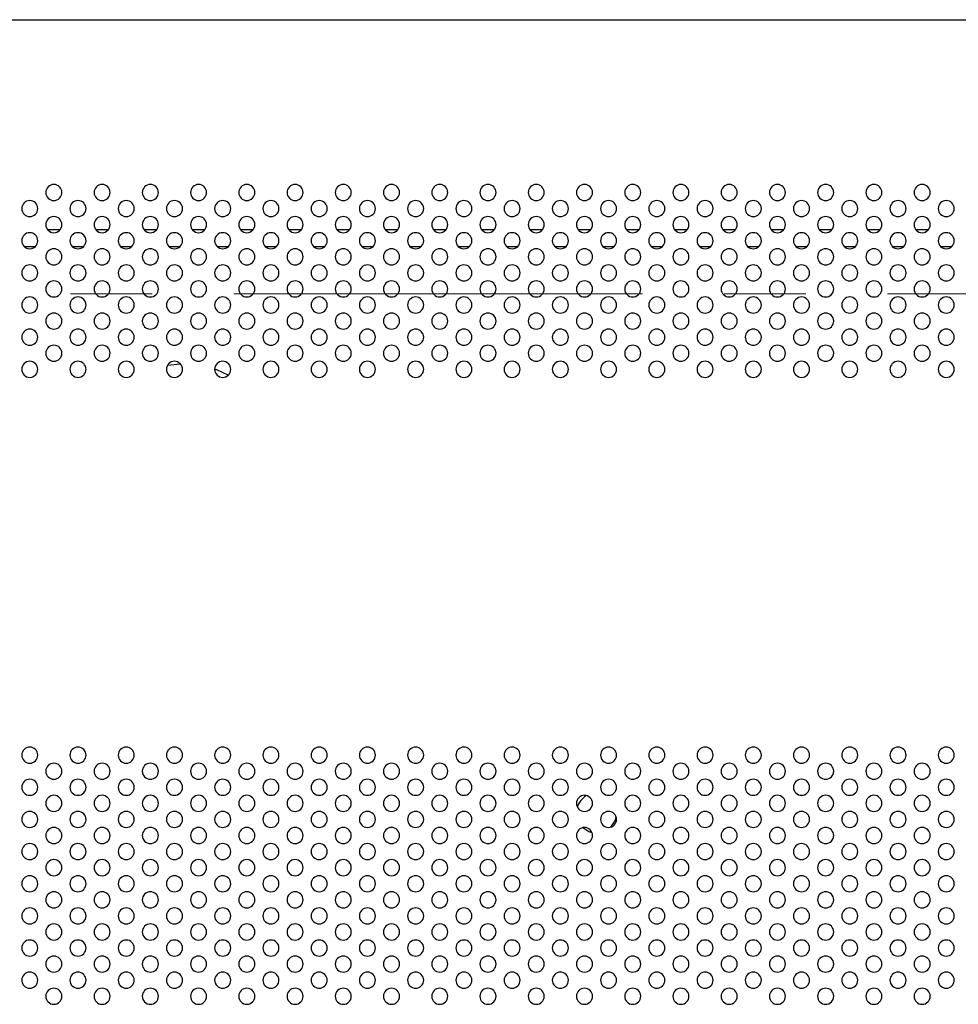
# Model space of a CAD drawing. Header units: millimetres. Extents: x 0 to 1118, y 0 to 864.
# Tile 75 of 256: x 894 to 923, y 395 to 426. Entities that reach past the tile are written whole.
import ezdxf

# ---------------------------------------------------------------- set-up
doc = ezdxf.new("R2010")
doc.units = ezdxf.units.MM
doc.linetypes.add('CENTERX2', pattern=[20.32, 12.7, -2.54, 2.54, -2.54])

msp = doc.modelspace()

# ---------------------------------------------------------------- linework, layer by layer
at = {"color": 7, "linetype": 'Continuous', "lineweight": 25}
msp.add_line((796.0623, 425.6556), (952.4623, 425.6556), dxfattribs=at)
at = {"color": 8, "linetype": 'Continuous', "lineweight": 25}
for p, q in [((895.0664, 419.1253), (895.4582, 419.1253)), ((896.5664, 419.1253), (896.9582, 419.1253)), ((898.0664, 419.1253), (898.4582, 419.1253)), ((899.5664, 419.1253), (899.9582, 419.1253)), ((901.0664, 419.1253), (901.4582, 419.1253)), ((902.5664, 419.1253), (902.9582, 419.1253)), ((904.0664, 419.1253), (904.4582, 419.1253)), ((905.5664, 419.1253), (905.9582, 419.1253)), ((907.0664, 419.1253), (907.4582, 419.1253)), ((908.5664, 419.1253), (908.9582, 419.1253)), ((910.0664, 419.1253), (910.4582, 419.1253)), ((911.5664, 419.1253), (911.9582, 419.1253)), ((913.0664, 419.1253), (913.4582, 419.1253)), ((914.5664, 419.1253), (914.9582, 419.1253)), ((916.0664, 419.1253), (916.4582, 419.1253)), ((917.5664, 419.1253), (917.9582, 419.1253)), ((919.0664, 419.1253), (919.4582, 419.1253)), ((920.5664, 419.1253), (920.9582, 419.1253)), ((922.0664, 419.1253), (922.4582, 419.1253)), ((894.6797, 418.595), (894.3449, 418.595)), ((896.1797, 418.595), (895.8449, 418.595)), ((897.6797, 418.595), (897.3449, 418.595)), ((899.1797, 418.595), (898.8449, 418.595)), ((900.6797, 418.595), (900.3449, 418.595)), ((902.1797, 418.595), (901.8449, 418.595)), ((903.6797, 418.595), (903.3449, 418.595)), ((905.1797, 418.595), (904.8449, 418.595)), ((906.6797, 418.595), (906.3449, 418.595)), ((908.1797, 418.595), (907.8449, 418.595)), ((909.6797, 418.595), (909.3449, 418.595)), ((911.1797, 418.595), (910.8449, 418.595)), ((912.6797, 418.595), (912.3449, 418.595)), ((914.1797, 418.595), (913.8449, 418.595)), ((915.6797, 418.595), (915.3449, 418.595)), ((917.1797, 418.595), (916.8449, 418.595)), ((918.6797, 418.595), (918.3449, 418.595)), ((920.1797, 418.595), (919.8449, 418.595)), ((921.6797, 418.595), (921.3449, 418.595)), ((923.1797, 418.595), (922.8449, 418.595)), ((899.2023, 414.9431), (898.7949, 414.9041))]:
    msp.add_line(p, q, dxfattribs=at)
at = {"color": 7, "linetype": 'CENTERX2', "lineweight": 18}
msp.add_line((799.2623, 417.1253), (949.2623, 417.1253), dxfattribs=at)
at = {"color": 8, "linetype": 'Continuous', "lineweight": 25, "flags": 128}
msp.add_lwpolyline([(900.6876, 414.6024), (900.3266, 414.761), (900.2623, 414.7836)], dxfattribs=at)
at = {"color": 7, "linetype": 'Continuous', "lineweight": 25, "flags": 128}
for points in [[(912.5807, 400.5402), (912.7147, 400.7414), (912.7501, 400.8577)], [(911.7095, 400.525), (911.8981, 400.4032), (911.995, 400.372)]]:
    msp.add_lwpolyline(points, dxfattribs=at)
at = {"color": 7, "linetype": 'Continuous', "lineweight": 25}
for centre, radius, start, end in [((895.2623, 420.2806), 0.25, 0, 180), ((896.7623, 420.2806), 0.25, 0, 180), ((898.2623, 420.2806), 0.25, 0, 180), ((899.7623, 420.2806), 0.25, 0, 180), ((901.2623, 420.2806), 0.25, 0, 180), ((902.7623, 420.2806), 0.25, 0, 180), ((904.2623, 420.2806), 0.25, 0, 180), ((905.7623, 420.2806), 0.25, 0, 180), ((907.2623, 420.2806), 0.25, 0, 180), ((908.7623, 420.2806), 0.25, 0, 180), ((910.2623, 420.2806), 0.25, 0, 180), ((911.7623, 420.2806), 0.25, 0, 180), ((913.2623, 420.2806), 0.25, 0, 180), ((914.7623, 420.2806), 0.25, 0, 180), ((916.2623, 420.2806), 0.25, 0, 180), ((917.7623, 420.2806), 0.25, 0, 180), ((919.2623, 420.2806), 0.25, 0, 180), ((920.7623, 420.2806), 0.25, 0, 180), ((922.2623, 420.2806), 0.25, 0, 180), ((895.2623, 420.2806), 0.25, 180, 0), ((896.7623, 420.2806), 0.25, 180, 0), ((898.2623, 420.2806), 0.25, 180, 0), ((899.7623, 420.2806), 0.25, 180, 0), ((901.2623, 420.2806), 0.25, 180, 0), ((902.7623, 420.2806), 0.25, 180, 0), ((904.2623, 420.2806), 0.25, 180, 0), ((905.7623, 420.2806), 0.25, 180, 0), ((907.2623, 420.2806), 0.25, 180, 0), ((908.7623, 420.2806), 0.25, 180, 0), ((910.2623, 420.2806), 0.25, 180, 0), ((911.7623, 420.2806), 0.25, 180, 0), ((913.2623, 420.2806), 0.25, 180, 0), ((914.7623, 420.2806), 0.25, 180, 0), ((916.2623, 420.2806), 0.25, 180, 0), ((917.7623, 420.2806), 0.25, 180, 0), ((919.2623, 420.2806), 0.25, 180, 0), ((920.7623, 420.2806), 0.25, 180, 0), ((922.2623, 420.2806), 0.25, 180, 0), ((894.5123, 419.7806), 0.25, 0, 180), ((896.0123, 419.7806), 0.25, 0, 180), ((897.5123, 419.7806), 0.25, 0, 180), ((899.0123, 419.7806), 0.25, 0, 180), ((900.5123, 419.7806), 0.25, 0, 180), ((902.0123, 419.7806), 0.25, 0, 180), ((903.5123, 419.7806), 0.25, 0, 180), ((905.0123, 419.7806), 0.25, 0, 180), ((906.5123, 419.7806), 0.25, 0, 180), ((908.0123, 419.7806), 0.25, 0, 180), ((909.5123, 419.7806), 0.25, 0, 180), ((911.0123, 419.7806), 0.25, 0, 180), ((912.5123, 419.7806), 0.25, 0, 180), ((914.0123, 419.7806), 0.25, 0, 180), ((915.5123, 419.7806), 0.25, 0, 180), ((917.0123, 419.7806), 0.25, 0, 180), ((918.5123, 419.7806), 0.25, 0, 180), ((920.0123, 419.7806), 0.25, 0, 180), ((921.5123, 419.7806), 0.25, 0, 180), ((923.0123, 419.7806), 0.25, 0, 180), ((894.5123, 419.7806), 0.25, 180, 0), ((896.0123, 419.7806), 0.25, 180, 0), ((897.5123, 419.7806), 0.25, 180, 0), ((899.0123, 419.7806), 0.25, 180, 0), ((900.5123, 419.7806), 0.25, 180, 0), ((902.0123, 419.7806), 0.25, 180, 0), ((903.5123, 419.7806), 0.25, 180, 0), ((905.0123, 419.7806), 0.25, 180, 0), ((906.5123, 419.7806), 0.25, 180, 0), ((908.0123, 419.7806), 0.25, 180, 0), ((909.5123, 419.7806), 0.25, 180, 0), ((911.0123, 419.7806), 0.25, 180, 0), ((912.5123, 419.7806), 0.25, 180, 0), ((914.0123, 419.7806), 0.25, 180, 0), ((915.5123, 419.7806), 0.25, 180, 0), ((917.0123, 419.7806), 0.25, 180, 0), ((918.5123, 419.7806), 0.25, 180, 0), ((920.0123, 419.7806), 0.25, 180, 0), ((921.5123, 419.7806), 0.25, 180, 0), ((923.0123, 419.7806), 0.25, 180, 0), ((895.2623, 419.2806), 0.25, 0, 180), ((895.2623, 419.2806), 0.25, 180, 0), ((896.7623, 419.2806), 0.25, 0, 180), ((896.7623, 419.2806), 0.25, 180, 0), ((898.2623, 419.2806), 0.25, 0, 180), ((898.2623, 419.2806), 0.25, 180, 0), ((899.7623, 419.2806), 0.25, 0, 180), ((899.7623, 419.2806), 0.25, 180, 0), ((901.2623, 419.2806), 0.25, 0, 180), ((901.2623, 419.2806), 0.25, 180, 0), ((902.7623, 419.2806), 0.25, 0, 180), ((902.7623, 419.2806), 0.25, 180, 0), ((904.2623, 419.2806), 0.25, 0, 180), ((904.2623, 419.2806), 0.25, 180, 0), ((905.7623, 419.2806), 0.25, 0, 180), ((905.7623, 419.2806), 0.25, 180, 0), ((907.2623, 419.2806), 0.25, 0, 180), ((907.2623, 419.2806), 0.25, 180, 0), ((908.7623, 419.2806), 0.25, 0, 180), ((908.7623, 419.2806), 0.25, 180, 0), ((910.2623, 419.2806), 0.25, 0, 180), ((910.2623, 419.2806), 0.25, 180, 0), ((911.7623, 419.2806), 0.25, 0, 180), ((911.7623, 419.2806), 0.25, 180, 0), ((913.2623, 419.2806), 0.25, 0, 180), ((913.2623, 419.2806), 0.25, 180, 0), ((914.7623, 419.2806), 0.25, 0, 180), ((914.7623, 419.2806), 0.25, 180, 0), ((916.2623, 419.2806), 0.25, 0, 180), ((916.2623, 419.2806), 0.25, 180, 0), ((917.7623, 419.2806), 0.25, 0, 180), ((917.7623, 419.2806), 0.25, 180, 0), ((919.2623, 419.2806), 0.25, 0, 180), ((919.2623, 419.2806), 0.25, 180, 0), ((920.7623, 419.2806), 0.25, 0, 180), ((920.7623, 419.2806), 0.25, 180, 0), ((922.2623, 419.2806), 0.25, 0, 180), ((922.2623, 419.2806), 0.25, 180, 0), ((894.5123, 418.7806), 0.25, 0, 180), ((896.0123, 418.7806), 0.25, 0, 180), ((897.5123, 418.7806), 0.25, 0, 180), ((899.0123, 418.7806), 0.25, 0, 180), ((900.5123, 418.7806), 0.25, 0, 180), ((902.0123, 418.7806), 0.25, 0, 180), ((903.5123, 418.7806), 0.25, 0, 180), ((905.0123, 418.7806), 0.25, 0, 180), ((906.5123, 418.7806), 0.25, 0, 180), ((908.0123, 418.7806), 0.25, 0, 180), ((909.5123, 418.7806), 0.25, 0, 180), ((911.0123, 418.7806), 0.25, 0, 180), ((912.5123, 418.7806), 0.25, 0, 180), ((914.0123, 418.7806), 0.25, 0, 180), ((915.5123, 418.7806), 0.25, 0, 180), ((917.0123, 418.7806), 0.25, 0, 180), ((918.5123, 418.7806), 0.25, 0, 180), ((920.0123, 418.7806), 0.25, 0, 180), ((921.5123, 418.7806), 0.25, 0, 180), ((923.0123, 418.7806), 0.25, 0, 180), ((894.5123, 418.7806), 0.25, 180, 0), ((896.0123, 418.7806), 0.25, 180, 0), ((897.5123, 418.7806), 0.25, 180, 0), ((899.0123, 418.7806), 0.25, 180, 0), ((900.5123, 418.7806), 0.25, 180, 0), ((902.0123, 418.7806), 0.25, 180, 0), ((903.5123, 418.7806), 0.25, 180, 0), ((905.0123, 418.7806), 0.25, 180, 0), ((906.5123, 418.7806), 0.25, 180, 0), ((908.0123, 418.7806), 0.25, 180, 0), ((909.5123, 418.7806), 0.25, 180, 0), ((911.0123, 418.7806), 0.25, 180, 0), ((912.5123, 418.7806), 0.25, 180, 0), ((914.0123, 418.7806), 0.25, 180, 0), ((915.5123, 418.7806), 0.25, 180, 0), ((917.0123, 418.7806), 0.25, 180, 0), ((918.5123, 418.7806), 0.25, 180, 0), ((920.0123, 418.7806), 0.25, 180, 0), ((921.5123, 418.7806), 0.25, 180, 0), ((923.0123, 418.7806), 0.25, 180, 0), ((895.2623, 418.2806), 0.25, 0, 180), ((896.7623, 418.2806), 0.25, 0, 180), ((898.2623, 418.2806), 0.25, 0, 180), ((899.7623, 418.2806), 0.25, 0, 180), ((901.2623, 418.2806), 0.25, 0, 180), ((902.7623, 418.2806), 0.25, 0, 180), ((904.2623, 418.2806), 0.25, 0, 180), ((905.7623, 418.2806), 0.25, 0, 180), ((907.2623, 418.2806), 0.25, 0, 180), ((908.7623, 418.2806), 0.25, 0, 180), ((910.2623, 418.2806), 0.25, 0, 180), ((911.7623, 418.2806), 0.25, 0, 180), ((913.2623, 418.2806), 0.25, 0, 180), ((914.7623, 418.2806), 0.25, 0, 180), ((916.2623, 418.2806), 0.25, 0, 180), ((917.7623, 418.2806), 0.25, 0, 180), ((919.2623, 418.2806), 0.25, 0, 180), ((920.7623, 418.2806), 0.25, 0, 180), ((922.2623, 418.2806), 0.25, 0, 180), ((895.2623, 418.2806), 0.25, 180, 0), ((896.7623, 418.2806), 0.25, 180, 0), ((898.2623, 418.2806), 0.25, 180, 0), ((899.7623, 418.2806), 0.25, 180, 0), ((901.2623, 418.2806), 0.25, 180, 0), ((902.7623, 418.2806), 0.25, 180, 0), ((904.2623, 418.2806), 0.25, 180, 0), ((905.7623, 418.2806), 0.25, 180, 0), ((907.2623, 418.2806), 0.25, 180, 0), ((908.7623, 418.2806), 0.25, 180, 0), ((910.2623, 418.2806), 0.25, 180, 0), ((911.7623, 418.2806), 0.25, 180, 0), ((913.2623, 418.2806), 0.25, 180, 0), ((914.7623, 418.2806), 0.25, 180, 0), ((916.2623, 418.2806), 0.25, 180, 0), ((917.7623, 418.2806), 0.25, 180, 0), ((919.2623, 418.2806), 0.25, 180, 0), ((920.7623, 418.2806), 0.25, 180, 0), ((922.2623, 418.2806), 0.25, 180, 0), ((894.5123, 417.7806), 0.25, 0, 180), ((894.5123, 417.7806), 0.25, 180, 0), ((896.0123, 417.7806), 0.25, 0, 180), ((896.0123, 417.7806), 0.25, 180, 0), ((897.5123, 417.7806), 0.25, 0, 180), ((897.5123, 417.7806), 0.25, 180, 0), ((899.0123, 417.7806), 0.25, 0, 180), ((899.0123, 417.7806), 0.25, 180, 0), ((900.5123, 417.7806), 0.25, 0, 180), ((900.5123, 417.7806), 0.25, 180, 0), ((902.0123, 417.7806), 0.25, 0, 180), ((902.0123, 417.7806), 0.25, 180, 0), ((903.5123, 417.7806), 0.25, 0, 180), ((903.5123, 417.7806), 0.25, 180, 0), ((905.0123, 417.7806), 0.25, 0, 180), ((905.0123, 417.7806), 0.25, 180, 0), ((906.5123, 417.7806), 0.25, 0, 180), ((906.5123, 417.7806), 0.25, 180, 0), ((908.0123, 417.7806), 0.25, 0, 180), ((908.0123, 417.7806), 0.25, 180, 0), ((909.5123, 417.7806), 0.25, 0, 180), ((909.5123, 417.7806), 0.25, 180, 0), ((911.0123, 417.7806), 0.25, 0, 180), ((911.0123, 417.7806), 0.25, 180, 0), ((912.5123, 417.7806), 0.25, 0, 180), ((912.5123, 417.7806), 0.25, 180, 0), ((914.0123, 417.7806), 0.25, 0, 180), ((914.0123, 417.7806), 0.25, 180, 0), ((915.5123, 417.7806), 0.25, 0, 180), ((915.5123, 417.7806), 0.25, 180, 0), ((917.0123, 417.7806), 0.25, 0, 180), ((917.0123, 417.7806), 0.25, 180, 0), ((918.5123, 417.7806), 0.25, 0, 180), ((918.5123, 417.7806), 0.25, 180, 0), ((920.0123, 417.7806), 0.25, 0, 180), ((920.0123, 417.7806), 0.25, 180, 0), ((921.5123, 417.7806), 0.25, 0, 180), ((921.5123, 417.7806), 0.25, 180, 0), ((923.0123, 417.7806), 0.25, 0, 180), ((923.0123, 417.7806), 0.25, 180, 0), ((895.2623, 417.2806), 0.25, 0, 180), ((896.7623, 417.2806), 0.25, 0, 180), ((898.2623, 417.2806), 0.25, 0, 180), ((899.7623, 417.2806), 0.25, 0, 180), ((901.2623, 417.2806), 0.25, 0, 180), ((902.7623, 417.2806), 0.25, 0, 180), ((904.2623, 417.2806), 0.25, 0, 180), ((905.7623, 417.2806), 0.25, 0, 180), ((907.2623, 417.2806), 0.25, 0, 180), ((908.7623, 417.2806), 0.25, 0, 180), ((910.2623, 417.2806), 0.25, 0, 180), ((911.7623, 417.2806), 0.25, 0, 180), ((913.2623, 417.2806), 0.25, 0, 180), ((914.7623, 417.2806), 0.25, 0, 180), ((916.2623, 417.2806), 0.25, 0, 180), ((917.7623, 417.2806), 0.25, 0, 180), ((919.2623, 417.2806), 0.25, 0, 180), ((920.7623, 417.2806), 0.25, 0, 180), ((922.2623, 417.2806), 0.25, 0, 180), ((895.2623, 417.2806), 0.25, 180, 0), ((896.7623, 417.2806), 0.25, 180, 0), ((898.2623, 417.2806), 0.25, 180, 0), ((899.7623, 417.2806), 0.25, 180, 0), ((901.2623, 417.2806), 0.25, 180, 0), ((902.7623, 417.2806), 0.25, 180, 0), ((904.2623, 417.2806), 0.25, 180, 0), ((905.7623, 417.2806), 0.25, 180, 0), ((907.2623, 417.2806), 0.25, 180, 0), ((908.7623, 417.2806), 0.25, 180, 0), ((910.2623, 417.2806), 0.25, 180, 0), ((911.7623, 417.2806), 0.25, 180, 0), ((913.2623, 417.2806), 0.25, 180, 0), ((914.7623, 417.2806), 0.25, 180, 0), ((916.2623, 417.2806), 0.25, 180, 0), ((917.7623, 417.2806), 0.25, 180, 0), ((919.2623, 417.2806), 0.25, 180, 0), ((920.7623, 417.2806), 0.25, 180, 0), ((922.2623, 417.2806), 0.25, 180, 0), ((894.5123, 416.7806), 0.25, 0, 180), ((896.0123, 416.7806), 0.25, 0, 180), ((897.5123, 416.7806), 0.25, 0, 180), ((899.0123, 416.7806), 0.25, 0, 180), ((900.5123, 416.7806), 0.25, 0, 180), ((902.0123, 416.7806), 0.25, 0, 180), ((903.5123, 416.7806), 0.25, 0, 180), ((905.0123, 416.7806), 0.25, 0, 180), ((906.5123, 416.7806), 0.25, 0, 180), ((908.0123, 416.7806), 0.25, 0, 180), ((909.5123, 416.7806), 0.25, 0, 180), ((911.0123, 416.7806), 0.25, 0, 180), ((912.5123, 416.7806), 0.25, 0, 180), ((914.0123, 416.7806), 0.25, 0, 180), ((915.5123, 416.7806), 0.25, 0, 180), ((917.0123, 416.7806), 0.25, 0, 180), ((918.5123, 416.7806), 0.25, 0, 180), ((920.0123, 416.7806), 0.25, 0, 180), ((921.5123, 416.7806), 0.25, 0, 180), ((923.0123, 416.7806), 0.25, 0, 180), ((894.5123, 416.7806), 0.25, 180, 0), ((895.2623, 416.2806), 0.25, 0, 180), ((896.0123, 416.7806), 0.25, 180, 0), ((896.7623, 416.2806), 0.25, 0, 180), ((897.5123, 416.7806), 0.25, 180, 0), ((898.2623, 416.2806), 0.25, 0, 180), ((899.0123, 416.7806), 0.25, 180, 0), ((899.7623, 416.2806), 0.25, 0, 180), ((900.5123, 416.7806), 0.25, 180, 0), ((901.2623, 416.2806), 0.25, 0, 180), ((902.0123, 416.7806), 0.25, 180, 0), ((902.7623, 416.2806), 0.25, 0, 180), ((903.5123, 416.7806), 0.25, 180, 0), ((904.2623, 416.2806), 0.25, 0, 180), ((905.0123, 416.7806), 0.25, 180, 0), ((905.7623, 416.2806), 0.25, 0, 180), ((906.5123, 416.7806), 0.25, 180, 0), ((907.2623, 416.2806), 0.25, 0, 180), ((908.0123, 416.7806), 0.25, 180, 0), ((908.7623, 416.2806), 0.25, 0, 180), ((909.5123, 416.7806), 0.25, 180, 0), ((910.2623, 416.2806), 0.25, 0, 180), ((911.0123, 416.7806), 0.25, 180, 0), ((911.7623, 416.2806), 0.25, 0, 180), ((912.5123, 416.7806), 0.25, 180, 0), ((913.2623, 416.2806), 0.25, 0, 180), ((914.0123, 416.7806), 0.25, 180, 0), ((914.7623, 416.2806), 0.25, 0, 180), ((915.5123, 416.7806), 0.25, 180, 0), ((916.2623, 416.2806), 0.25, 0, 180), ((917.0123, 416.7806), 0.25, 180, 0), ((917.7623, 416.2806), 0.25, 0, 180), ((918.5123, 416.7806), 0.25, 180, 0), ((919.2623, 416.2806), 0.25, 0, 180), ((920.0123, 416.7806), 0.25, 180, 0), ((920.7623, 416.2806), 0.25, 0, 180), ((921.5123, 416.7806), 0.25, 180, 0), ((922.2623, 416.2806), 0.25, 0, 180), ((923.0123, 416.7806), 0.25, 180, 0), ((895.2623, 416.2806), 0.25, 180, 0), ((896.7623, 416.2806), 0.25, 180, 0), ((898.2623, 416.2806), 0.25, 180, 0), ((899.7623, 416.2806), 0.25, 180, 0), ((901.2623, 416.2806), 0.25, 180, 0), ((902.7623, 416.2806), 0.25, 180, 0), ((904.2623, 416.2806), 0.25, 180, 0), ((905.7623, 416.2806), 0.25, 180, 0), ((907.2623, 416.2806), 0.25, 180, 0), ((908.7623, 416.2806), 0.25, 180, 0), ((910.2623, 416.2806), 0.25, 180, 0), ((911.7623, 416.2806), 0.25, 180, 0), ((913.2623, 416.2806), 0.25, 180, 0), ((914.7623, 416.2806), 0.25, 180, 0), ((916.2623, 416.2806), 0.25, 180, 0), ((917.7623, 416.2806), 0.25, 180, 0), ((919.2623, 416.2806), 0.25, 180, 0), ((920.7623, 416.2806), 0.25, 180, 0), ((922.2623, 416.2806), 0.25, 180, 0), ((894.5123, 415.7806), 0.25, 0, 180), ((896.0123, 415.7806), 0.25, 0, 180), ((897.5123, 415.7806), 0.25, 0, 180), ((899.0123, 415.7806), 0.25, 0, 180), ((900.5123, 415.7806), 0.25, 0, 180), ((902.0123, 415.7806), 0.25, 0, 180), ((903.5123, 415.7806), 0.25, 0, 180), ((905.0123, 415.7806), 0.25, 0, 180), ((906.5123, 415.7806), 0.25, 0, 180), ((908.0123, 415.7806), 0.25, 0, 180), ((909.5123, 415.7806), 0.25, 0, 180), ((911.0123, 415.7806), 0.25, 0, 180), ((912.5123, 415.7806), 0.25, 0, 180), ((914.0123, 415.7806), 0.25, 0, 180), ((915.5123, 415.7806), 0.25, 0, 180), ((917.0123, 415.7806), 0.25, 0, 180), ((918.5123, 415.7806), 0.25, 0, 180), ((920.0123, 415.7806), 0.25, 0, 180), ((921.5123, 415.7806), 0.25, 0, 180), ((923.0123, 415.7806), 0.25, 0, 180), ((894.5123, 415.7806), 0.25, 180, 0), ((896.0123, 415.7806), 0.25, 180, 0), ((897.5123, 415.7806), 0.25, 180, 0), ((899.0123, 415.7806), 0.25, 180, 0), ((900.5123, 415.7806), 0.25, 180, 0), ((902.0123, 415.7806), 0.25, 180, 0), ((903.5123, 415.7806), 0.25, 180, 0), ((905.0123, 415.7806), 0.25, 180, 0), ((906.5123, 415.7806), 0.25, 180, 0), ((908.0123, 415.7806), 0.25, 180, 0), ((909.5123, 415.7806), 0.25, 180, 0), ((911.0123, 415.7806), 0.25, 180, 0), ((912.5123, 415.7806), 0.25, 180, 0), ((914.0123, 415.7806), 0.25, 180, 0), ((915.5123, 415.7806), 0.25, 180, 0), ((917.0123, 415.7806), 0.25, 180, 0), ((918.5123, 415.7806), 0.25, 180, 0), ((920.0123, 415.7806), 0.25, 180, 0), ((921.5123, 415.7806), 0.25, 180, 0), ((923.0123, 415.7806), 0.25, 180, 0), ((895.2623, 415.2806), 0.25, 0, 180), ((895.2623, 415.2806), 0.25, 180, 0), ((896.7623, 415.2806), 0.25, 0, 180), ((896.7623, 415.2806), 0.25, 180, 0), ((898.2623, 415.2806), 0.25, 0, 180), ((898.2623, 415.2806), 0.25, 180, 0), ((899.7623, 415.2806), 0.25, 0, 180), ((899.7623, 415.2806), 0.25, 180, 0), ((901.2623, 415.2806), 0.25, 0, 180), ((901.2623, 415.2806), 0.25, 180, 0), ((902.7623, 415.2806), 0.25, 0, 180), ((902.7623, 415.2806), 0.25, 180, 0), ((904.2623, 415.2806), 0.25, 0, 180), ((904.2623, 415.2806), 0.25, 180, 0), ((905.7623, 415.2806), 0.25, 0, 180), ((905.7623, 415.2806), 0.25, 180, 0), ((907.2623, 415.2806), 0.25, 0, 180), ((907.2623, 415.2806), 0.25, 180, 0), ((908.7623, 415.2806), 0.25, 0, 180), ((908.7623, 415.2806), 0.25, 180, 0), ((910.2623, 415.2806), 0.25, 0, 180), ((910.2623, 415.2806), 0.25, 180, 0), ((911.7623, 415.2806), 0.25, 0, 180), ((911.7623, 415.2806), 0.25, 180, 0), ((913.2623, 415.2806), 0.25, 0, 180), ((913.2623, 415.2806), 0.25, 180, 0), ((914.7623, 415.2806), 0.25, 0, 180), ((914.7623, 415.2806), 0.25, 180, 0), ((916.2623, 415.2806), 0.25, 0, 180), ((916.2623, 415.2806), 0.25, 180, 0), ((917.7623, 415.2806), 0.25, 0, 180), ((917.7623, 415.2806), 0.25, 180, 0), ((919.2623, 415.2806), 0.25, 0, 180), ((919.2623, 415.2806), 0.25, 180, 0), ((920.7623, 415.2806), 0.25, 0, 180), ((920.7623, 415.2806), 0.25, 180, 0), ((922.2623, 415.2806), 0.25, 0, 180), ((922.2623, 415.2806), 0.25, 180, 0), ((894.5123, 414.7806), 0.25, 0, 180), ((896.0123, 414.7806), 0.25, 0, 180), ((897.5123, 414.7806), 0.25, 0, 180), ((899.0123, 414.7806), 0.25, 0, 180), ((900.5123, 414.7806), 0.25, 0, 180), ((902.0123, 414.7806), 0.25, 0, 180), ((903.5123, 414.7806), 0.25, 0, 180), ((905.0123, 414.7806), 0.25, 0, 180), ((906.5123, 414.7806), 0.25, 0, 180), ((908.0123, 414.7806), 0.25, 0, 180), ((909.5123, 414.7806), 0.25, 0, 180), ((911.0123, 414.7806), 0.25, 0, 180), ((912.5123, 414.7806), 0.25, 0, 180), ((914.0123, 414.7806), 0.25, 0, 180), ((915.5123, 414.7806), 0.25, 0, 180), ((917.0123, 414.7806), 0.25, 0, 180), ((918.5123, 414.7806), 0.25, 0, 180), ((920.0123, 414.7806), 0.25, 0, 180), ((921.5123, 414.7806), 0.25, 0, 180), ((923.0123, 414.7806), 0.25, 0, 180), ((894.5123, 414.7806), 0.25, 180, 0), ((896.0123, 414.7806), 0.25, 180, 0), ((897.5123, 414.7806), 0.25, 180, 0), ((899.0123, 414.7806), 0.25, 180, 0), ((900.5123, 414.7806), 0.25, 180, 0), ((902.0123, 414.7806), 0.25, 180, 0), ((903.5123, 414.7806), 0.25, 180, 0), ((905.0123, 414.7806), 0.25, 180, 0), ((906.5123, 414.7806), 0.25, 180, 0), ((908.0123, 414.7806), 0.25, 180, 0), ((909.5123, 414.7806), 0.25, 180, 0), ((911.0123, 414.7806), 0.25, 180, 0), ((912.5123, 414.7806), 0.25, 180, 0), ((914.0123, 414.7806), 0.25, 180, 0), ((915.5123, 414.7806), 0.25, 180, 0), ((917.0123, 414.7806), 0.25, 180, 0), ((918.5123, 414.7806), 0.25, 180, 0), ((920.0123, 414.7806), 0.25, 180, 0), ((921.5123, 414.7806), 0.25, 180, 0), ((923.0123, 414.7806), 0.25, 180, 0), ((894.5123, 402.7806), 0.25, 0, 180), ((896.0123, 402.7806), 0.25, 0, 180), ((897.5123, 402.7806), 0.25, 0, 180), ((899.0123, 402.7806), 0.25, 0, 180), ((900.5123, 402.7806), 0.25, 0, 180), ((902.0123, 402.7806), 0.25, 0, 180), ((903.5123, 402.7806), 0.25, 0, 180), ((905.0123, 402.7806), 0.25, 0, 180), ((906.5123, 402.7806), 0.25, 0, 180), ((908.0123, 402.7806), 0.25, 0, 180), ((909.5123, 402.7806), 0.25, 0, 180), ((911.0123, 402.7806), 0.25, 0, 180), ((912.5123, 402.7806), 0.25, 0, 180), ((914.0123, 402.7806), 0.25, 0, 180), ((915.5123, 402.7806), 0.25, 0, 180), ((917.0123, 402.7806), 0.25, 0, 180), ((918.5123, 402.7806), 0.25, 0, 180), ((920.0123, 402.7806), 0.25, 0, 180), ((921.5123, 402.7806), 0.25, 0, 180), ((923.0123, 402.7806), 0.25, 0, 180), ((894.5123, 402.7806), 0.25, 180, 0), ((896.0123, 402.7806), 0.25, 180, 0), ((897.5123, 402.7806), 0.25, 180, 0), ((899.0123, 402.7806), 0.25, 180, 0), ((900.5123, 402.7806), 0.25, 180, 0), ((902.0123, 402.7806), 0.25, 180, 0), ((903.5123, 402.7806), 0.25, 180, 0), ((905.0123, 402.7806), 0.25, 180, 0), ((906.5123, 402.7806), 0.25, 180, 0), ((908.0123, 402.7806), 0.25, 180, 0), ((909.5123, 402.7806), 0.25, 180, 0), ((911.0123, 402.7806), 0.25, 180, 0), ((912.5123, 402.7806), 0.25, 180, 0), ((914.0123, 402.7806), 0.25, 180, 0), ((915.5123, 402.7806), 0.25, 180, 0), ((917.0123, 402.7806), 0.25, 180, 0), ((918.5123, 402.7806), 0.25, 180, 0), ((920.0123, 402.7806), 0.25, 180, 0), ((921.5123, 402.7806), 0.25, 180, 0), ((923.0123, 402.7806), 0.25, 180, 0), ((895.2623, 402.2806), 0.25, 0, 180), ((896.7623, 402.2806), 0.25, 0, 180), ((898.2623, 402.2806), 0.25, 0, 180), ((899.7623, 402.2806), 0.25, 0, 180), ((901.2623, 402.2806), 0.25, 0, 180), ((902.7623, 402.2806), 0.25, 0, 180), ((904.2623, 402.2806), 0.25, 0, 180), ((905.7623, 402.2806), 0.25, 0, 180), ((907.2623, 402.2806), 0.25, 0, 180), ((908.7623, 402.2806), 0.25, 0, 180), ((910.2623, 402.2806), 0.25, 0, 180), ((911.7623, 402.2806), 0.25, 0, 180), ((913.2623, 402.2806), 0.25, 0, 180), ((914.7623, 402.2806), 0.25, 0, 180), ((916.2623, 402.2806), 0.25, 0, 180), ((917.7623, 402.2806), 0.25, 0, 180), ((919.2623, 402.2806), 0.25, 0, 180), ((920.7623, 402.2806), 0.25, 0, 180), ((922.2623, 402.2806), 0.25, 0, 180), ((895.2623, 402.2806), 0.25, 180, 0), ((896.7623, 402.2806), 0.25, 180, 0), ((898.2623, 402.2806), 0.25, 180, 0), ((899.7623, 402.2806), 0.25, 180, 0), ((901.2623, 402.2806), 0.25, 180, 0), ((902.7623, 402.2806), 0.25, 180, 0), ((904.2623, 402.2806), 0.25, 180, 0), ((905.7623, 402.2806), 0.25, 180, 0), ((907.2623, 402.2806), 0.25, 180, 0), ((908.7623, 402.2806), 0.25, 180, 0), ((910.2623, 402.2806), 0.25, 180, 0), ((911.7623, 402.2806), 0.25, 180, 0), ((913.2623, 402.2806), 0.25, 180, 0), ((914.7623, 402.2806), 0.25, 180, 0), ((916.2623, 402.2806), 0.25, 180, 0), ((917.7623, 402.2806), 0.25, 180, 0), ((919.2623, 402.2806), 0.25, 180, 0), ((920.7623, 402.2806), 0.25, 180, 0), ((922.2623, 402.2806), 0.25, 180, 0), ((894.5123, 401.7806), 0.25, 0, 180), ((896.0123, 401.7806), 0.25, 0, 180), ((897.5123, 401.7806), 0.25, 0, 180), ((899.0123, 401.7806), 0.25, 0, 180), ((900.5123, 401.7806), 0.25, 0, 180), ((902.0123, 401.7806), 0.25, 0, 180), ((903.5123, 401.7806), 0.25, 0, 180), ((905.0123, 401.7806), 0.25, 0, 180), ((906.5123, 401.7806), 0.25, 0, 180), ((908.0123, 401.7806), 0.25, 0, 180), ((909.5123, 401.7806), 0.25, 0, 180), ((911.0123, 401.7806), 0.25, 0, 180), ((912.5123, 401.7806), 0.25, 0, 180), ((914.0123, 401.7806), 0.25, 0, 180), ((915.5123, 401.7806), 0.25, 0, 180), ((917.0123, 401.7806), 0.25, 0, 180), ((918.5123, 401.7806), 0.25, 0, 180), ((920.0123, 401.7806), 0.25, 0, 180), ((921.5123, 401.7806), 0.25, 0, 180), ((923.0123, 401.7806), 0.25, 0, 180), ((894.5123, 401.7806), 0.25, 180, 0), ((895.2623, 401.2806), 0.25, 0, 180), ((896.0123, 401.7806), 0.25, 180, 0), ((896.7623, 401.2806), 0.25, 0, 180), ((897.5123, 401.7806), 0.25, 180, 0), ((898.2623, 401.2806), 0.25, 0, 180), ((899.0123, 401.7806), 0.25, 180, 0), ((899.7623, 401.2806), 0.25, 0, 180), ((900.5123, 401.7806), 0.25, 180, 0), ((901.2623, 401.2806), 0.25, 0, 180), ((902.0123, 401.7806), 0.25, 180, 0), ((902.7623, 401.2806), 0.25, 0, 180), ((903.5123, 401.7806), 0.25, 180, 0), ((904.2623, 401.2806), 0.25, 0, 180), ((905.0123, 401.7806), 0.25, 180, 0), ((905.7623, 401.2806), 0.25, 0, 180), ((906.5123, 401.7806), 0.25, 180, 0), ((907.2623, 401.2806), 0.25, 0, 180), ((908.0123, 401.7806), 0.25, 180, 0), ((908.7623, 401.2806), 0.25, 0, 180), ((909.5123, 401.7806), 0.25, 180, 0), ((910.2623, 401.2806), 0.25, 0, 180), ((911.0123, 401.7806), 0.25, 180, 0), ((911.7623, 401.2806), 0.25, 0, 180), ((912.1373, 400.9806), 0.625, 119.89846, 162.78082), ((912.5123, 401.7806), 0.25, 180, 0), ((913.2623, 401.2806), 0.25, 0, 180), ((914.0123, 401.7806), 0.25, 180, 0), ((914.7623, 401.2806), 0.25, 0, 180), ((915.5123, 401.7806), 0.25, 180, 0), ((916.2623, 401.2806), 0.25, 0, 180), ((917.0123, 401.7806), 0.25, 180, 0), ((917.7623, 401.2806), 0.25, 0, 180), ((918.5123, 401.7806), 0.25, 180, 0), ((919.2623, 401.2806), 0.25, 0, 180), ((920.0123, 401.7806), 0.25, 180, 0), ((920.7623, 401.2806), 0.25, 0, 180), ((921.5123, 401.7806), 0.25, 180, 0), ((922.2623, 401.2806), 0.25, 0, 180), ((923.0123, 401.7806), 0.25, 180, 0), ((895.2623, 401.2806), 0.25, 180, 0), ((896.7623, 401.2806), 0.25, 180, 0), ((898.2623, 401.2806), 0.25, 180, 0), ((899.7623, 401.2806), 0.25, 180, 0), ((901.2623, 401.2806), 0.25, 180, 0), ((902.7623, 401.2806), 0.25, 180, 0), ((904.2623, 401.2806), 0.25, 180, 0), ((905.7623, 401.2806), 0.25, 180, 0), ((907.2623, 401.2806), 0.25, 180, 0), ((908.7623, 401.2806), 0.25, 180, 0), ((910.2623, 401.2806), 0.25, 180, 0), ((911.7623, 401.2806), 0.25, 180, 0), ((913.2623, 401.2806), 0.25, 180, 0), ((914.7623, 401.2806), 0.25, 180, 0), ((916.2623, 401.2806), 0.25, 180, 0), ((917.7623, 401.2806), 0.25, 180, 0), ((919.2623, 401.2806), 0.25, 180, 0), ((920.7623, 401.2806), 0.25, 180, 0), ((922.2623, 401.2806), 0.25, 180, 0), ((894.5123, 400.7806), 0.25, 0, 180), ((896.0123, 400.7806), 0.25, 0, 180), ((897.5123, 400.7806), 0.25, 0, 180), ((899.0123, 400.7806), 0.25, 0, 180), ((900.5123, 400.7806), 0.25, 0, 180), ((902.0123, 400.7806), 0.25, 0, 180), ((903.5123, 400.7806), 0.25, 0, 180), ((905.0123, 400.7806), 0.25, 0, 180), ((906.5123, 400.7806), 0.25, 0, 180), ((908.0123, 400.7806), 0.25, 0, 180), ((909.5123, 400.7806), 0.25, 0, 180), ((911.0123, 400.7806), 0.25, 0, 180), ((912.5123, 400.7806), 0.25, 0, 180), ((914.0123, 400.7806), 0.25, 0, 180), ((915.5123, 400.7806), 0.25, 0, 180), ((917.0123, 400.7806), 0.25, 0, 180), ((918.5123, 400.7806), 0.25, 0, 180), ((920.0123, 400.7806), 0.25, 0, 180), ((921.5123, 400.7806), 0.25, 0, 180), ((923.0123, 400.7806), 0.25, 0, 180), ((894.5123, 400.7806), 0.25, 180, 0), ((896.0123, 400.7806), 0.25, 180, 0), ((897.5123, 400.7806), 0.25, 180, 0), ((899.0123, 400.7806), 0.25, 180, 0), ((900.5123, 400.7806), 0.25, 180, 0), ((902.0123, 400.7806), 0.25, 180, 0), ((903.5123, 400.7806), 0.25, 180, 0), ((905.0123, 400.7806), 0.25, 180, 0), ((906.5123, 400.7806), 0.25, 180, 0), ((908.0123, 400.7806), 0.25, 180, 0), ((909.5123, 400.7806), 0.25, 180, 0), ((911.0123, 400.7806), 0.25, 180, 0), ((912.5123, 400.7806), 0.25, 180, 0), ((914.0123, 400.7806), 0.25, 180, 0), ((915.5123, 400.7806), 0.25, 180, 0), ((917.0123, 400.7806), 0.25, 180, 0), ((918.5123, 400.7806), 0.25, 180, 0), ((920.0123, 400.7806), 0.25, 180, 0), ((921.5123, 400.7806), 0.25, 180, 0), ((923.0123, 400.7806), 0.25, 180, 0), ((895.2623, 400.2806), 0.25, 0, 180), ((895.2623, 400.2806), 0.25, 180, 0), ((896.7623, 400.2806), 0.25, 0, 180), ((896.7623, 400.2806), 0.25, 180, 0), ((898.2623, 400.2806), 0.25, 0, 180), ((898.2623, 400.2806), 0.25, 180, 0), ((899.7623, 400.2806), 0.25, 0, 180), ((899.7623, 400.2806), 0.25, 180, 0), ((901.2623, 400.2806), 0.25, 0, 180), ((901.2623, 400.2806), 0.25, 180, 0), ((902.7623, 400.2806), 0.25, 0, 180), ((902.7623, 400.2806), 0.25, 180, 0), ((904.2623, 400.2806), 0.25, 0, 180), ((904.2623, 400.2806), 0.25, 180, 0), ((905.7623, 400.2806), 0.25, 0, 180), ((905.7623, 400.2806), 0.25, 180, 0), ((907.2623, 400.2806), 0.25, 0, 180), ((907.2623, 400.2806), 0.25, 180, 0), ((908.7623, 400.2806), 0.25, 0, 180), ((908.7623, 400.2806), 0.25, 180, 0), ((910.2623, 400.2806), 0.25, 0, 180), ((910.2623, 400.2806), 0.25, 180, 0), ((911.7623, 400.2806), 0.25, 0, 180), ((911.7623, 400.2806), 0.25, 180, 0), ((913.2623, 400.2806), 0.25, 0, 180), ((913.2623, 400.2806), 0.25, 180, 0), ((914.7623, 400.2806), 0.25, 0, 180), ((914.7623, 400.2806), 0.25, 180, 0), ((916.2623, 400.2806), 0.25, 0, 180), ((916.2623, 400.2806), 0.25, 180, 0), ((917.7623, 400.2806), 0.25, 0, 180), ((917.7623, 400.2806), 0.25, 180, 0), ((919.2623, 400.2806), 0.25, 0, 180), ((919.2623, 400.2806), 0.25, 180, 0), ((920.7623, 400.2806), 0.25, 0, 180), ((920.7623, 400.2806), 0.25, 180, 0), ((922.2623, 400.2806), 0.25, 0, 180), ((922.2623, 400.2806), 0.25, 180, 0), ((894.5123, 399.7806), 0.25, 0, 180), ((896.0123, 399.7806), 0.25, 0, 180), ((897.5123, 399.7806), 0.25, 0, 180), ((899.0123, 399.7806), 0.25, 0, 180), ((900.5123, 399.7806), 0.25, 0, 180), ((902.0123, 399.7806), 0.25, 0, 180), ((903.5123, 399.7806), 0.25, 0, 180), ((905.0123, 399.7806), 0.25, 0, 180), ((906.5123, 399.7806), 0.25, 0, 180), ((908.0123, 399.7806), 0.25, 0, 180), ((909.5123, 399.7806), 0.25, 0, 180), ((911.0123, 399.7806), 0.25, 0, 180), ((912.5123, 399.7806), 0.25, 0, 180), ((914.0123, 399.7806), 0.25, 0, 180), ((915.5123, 399.7806), 0.25, 0, 180), ((917.0123, 399.7806), 0.25, 0, 180), ((918.5123, 399.7806), 0.25, 0, 180), ((920.0123, 399.7806), 0.25, 0, 180), ((921.5123, 399.7806), 0.25, 0, 180), ((923.0123, 399.7806), 0.25, 0, 180), ((894.5123, 399.7806), 0.25, 180, 0), ((896.0123, 399.7806), 0.25, 180, 0), ((897.5123, 399.7806), 0.25, 180, 0), ((899.0123, 399.7806), 0.25, 180, 0), ((900.5123, 399.7806), 0.25, 180, 0), ((902.0123, 399.7806), 0.25, 180, 0), ((903.5123, 399.7806), 0.25, 180, 0), ((905.0123, 399.7806), 0.25, 180, 0), ((906.5123, 399.7806), 0.25, 180, 0), ((908.0123, 399.7806), 0.25, 180, 0), ((909.5123, 399.7806), 0.25, 180, 0), ((911.0123, 399.7806), 0.25, 180, 0), ((912.5123, 399.7806), 0.25, 180, 0), ((914.0123, 399.7806), 0.25, 180, 0), ((915.5123, 399.7806), 0.25, 180, 0), ((917.0123, 399.7806), 0.25, 180, 0), ((918.5123, 399.7806), 0.25, 180, 0), ((920.0123, 399.7806), 0.25, 180, 0), ((921.5123, 399.7806), 0.25, 180, 0), ((923.0123, 399.7806), 0.25, 180, 0), ((895.2623, 399.2806), 0.25, 0, 180), ((896.7623, 399.2806), 0.25, 0, 180), ((898.2623, 399.2806), 0.25, 0, 180), ((899.7623, 399.2806), 0.25, 0, 180), ((901.2623, 399.2806), 0.25, 0, 180), ((902.7623, 399.2806), 0.25, 0, 180), ((904.2623, 399.2806), 0.25, 0, 180), ((905.7623, 399.2806), 0.25, 0, 180), ((907.2623, 399.2806), 0.25, 0, 180), ((908.7623, 399.2806), 0.25, 0, 180), ((910.2623, 399.2806), 0.25, 0, 180), ((911.7623, 399.2806), 0.25, 0, 180), ((913.2623, 399.2806), 0.25, 0, 180), ((914.7623, 399.2806), 0.25, 0, 180), ((916.2623, 399.2806), 0.25, 0, 180), ((917.7623, 399.2806), 0.25, 0, 180), ((919.2623, 399.2806), 0.25, 0, 180), ((920.7623, 399.2806), 0.25, 0, 180), ((922.2623, 399.2806), 0.25, 0, 180), ((895.2623, 399.2806), 0.25, 180, 0), ((896.7623, 399.2806), 0.25, 180, 0), ((898.2623, 399.2806), 0.25, 180, 0), ((899.7623, 399.2806), 0.25, 180, 0), ((901.2623, 399.2806), 0.25, 180, 0), ((902.7623, 399.2806), 0.25, 180, 0), ((904.2623, 399.2806), 0.25, 180, 0), ((905.7623, 399.2806), 0.25, 180, 0), ((907.2623, 399.2806), 0.25, 180, 0), ((908.7623, 399.2806), 0.25, 180, 0), ((910.2623, 399.2806), 0.25, 180, 0), ((911.7623, 399.2806), 0.25, 180, 0), ((913.2623, 399.2806), 0.25, 180, 0), ((914.7623, 399.2806), 0.25, 180, 0), ((916.2623, 399.2806), 0.25, 180, 0), ((917.7623, 399.2806), 0.25, 180, 0), ((919.2623, 399.2806), 0.25, 180, 0), ((920.7623, 399.2806), 0.25, 180, 0), ((922.2623, 399.2806), 0.25, 180, 0), ((894.5123, 398.7806), 0.25, 0, 180), ((894.5123, 398.7806), 0.25, 180, 0), ((896.0123, 398.7806), 0.25, 0, 180), ((896.0123, 398.7806), 0.25, 180, 0), ((897.5123, 398.7806), 0.25, 0, 180), ((897.5123, 398.7806), 0.25, 180, 0), ((899.0123, 398.7806), 0.25, 0, 180), ((899.0123, 398.7806), 0.25, 180, 0), ((900.5123, 398.7806), 0.25, 0, 180), ((900.5123, 398.7806), 0.25, 180, 0), ((902.0123, 398.7806), 0.25, 0, 180), ((902.0123, 398.7806), 0.25, 180, 0), ((903.5123, 398.7806), 0.25, 0, 180), ((903.5123, 398.7806), 0.25, 180, 0), ((905.0123, 398.7806), 0.25, 0, 180), ((905.0123, 398.7806), 0.25, 180, 0), ((906.5123, 398.7806), 0.25, 0, 180), ((906.5123, 398.7806), 0.25, 180, 0), ((908.0123, 398.7806), 0.25, 0, 180), ((908.0123, 398.7806), 0.25, 180, 0), ((909.5123, 398.7806), 0.25, 0, 180), ((909.5123, 398.7806), 0.25, 180, 0), ((911.0123, 398.7806), 0.25, 0, 180), ((911.0123, 398.7806), 0.25, 180, 0), ((912.5123, 398.7806), 0.25, 0, 180), ((912.5123, 398.7806), 0.25, 180, 0), ((914.0123, 398.7806), 0.25, 0, 180), ((914.0123, 398.7806), 0.25, 180, 0), ((915.5123, 398.7806), 0.25, 0, 180), ((915.5123, 398.7806), 0.25, 180, 0), ((917.0123, 398.7806), 0.25, 0, 180), ((917.0123, 398.7806), 0.25, 180, 0), ((918.5123, 398.7806), 0.25, 0, 180), ((918.5123, 398.7806), 0.25, 180, 0), ((920.0123, 398.7806), 0.25, 0, 180), ((920.0123, 398.7806), 0.25, 180, 0), ((921.5123, 398.7806), 0.25, 0, 180), ((921.5123, 398.7806), 0.25, 180, 0), ((923.0123, 398.7806), 0.25, 0, 180), ((923.0123, 398.7806), 0.25, 180, 0), ((895.2623, 398.2806), 0.25, 0, 180), ((896.7623, 398.2806), 0.25, 0, 180), ((898.2623, 398.2806), 0.25, 0, 180), ((899.7623, 398.2806), 0.25, 0, 180), ((901.2623, 398.2806), 0.25, 0, 180), ((902.7623, 398.2806), 0.25, 0, 180), ((904.2623, 398.2806), 0.25, 0, 180), ((905.7623, 398.2806), 0.25, 0, 180), ((907.2623, 398.2806), 0.25, 0, 180), ((908.7623, 398.2806), 0.25, 0, 180), ((910.2623, 398.2806), 0.25, 0, 180), ((911.7623, 398.2806), 0.25, 0, 180), ((913.2623, 398.2806), 0.25, 0, 180), ((914.7623, 398.2806), 0.25, 0, 180), ((916.2623, 398.2806), 0.25, 0, 180), ((917.7623, 398.2806), 0.25, 0, 180), ((919.2623, 398.2806), 0.25, 0, 180), ((920.7623, 398.2806), 0.25, 0, 180), ((922.2623, 398.2806), 0.25, 0, 180), ((895.2623, 398.2806), 0.25, 180, 0), ((896.7623, 398.2806), 0.25, 180, 0), ((898.2623, 398.2806), 0.25, 180, 0), ((899.7623, 398.2806), 0.25, 180, 0), ((901.2623, 398.2806), 0.25, 180, 0), ((902.7623, 398.2806), 0.25, 180, 0), ((904.2623, 398.2806), 0.25, 180, 0), ((905.7623, 398.2806), 0.25, 180, 0), ((907.2623, 398.2806), 0.25, 180, 0), ((908.7623, 398.2806), 0.25, 180, 0), ((910.2623, 398.2806), 0.25, 180, 0), ((911.7623, 398.2806), 0.25, 180, 0), ((913.2623, 398.2806), 0.25, 180, 0), ((914.7623, 398.2806), 0.25, 180, 0), ((916.2623, 398.2806), 0.25, 180, 0), ((917.7623, 398.2806), 0.25, 180, 0), ((919.2623, 398.2806), 0.25, 180, 0), ((920.7623, 398.2806), 0.25, 180, 0), ((922.2623, 398.2806), 0.25, 180, 0), ((894.5123, 397.7806), 0.25, 0, 180), ((896.0123, 397.7806), 0.25, 0, 180), ((897.5123, 397.7806), 0.25, 0, 180), ((899.0123, 397.7806), 0.25, 0, 180), ((900.5123, 397.7806), 0.25, 0, 180), ((902.0123, 397.7806), 0.25, 0, 180), ((903.5123, 397.7806), 0.25, 0, 180), ((905.0123, 397.7806), 0.25, 0, 180), ((906.5123, 397.7806), 0.25, 0, 180), ((908.0123, 397.7806), 0.25, 0, 180), ((909.5123, 397.7806), 0.25, 0, 180), ((911.0123, 397.7806), 0.25, 0, 180), ((912.5123, 397.7806), 0.25, 0, 180), ((914.0123, 397.7806), 0.25, 0, 180), ((915.5123, 397.7806), 0.25, 0, 180), ((917.0123, 397.7806), 0.25, 0, 180), ((918.5123, 397.7806), 0.25, 0, 180), ((920.0123, 397.7806), 0.25, 0, 180), ((921.5123, 397.7806), 0.25, 0, 180), ((923.0123, 397.7806), 0.25, 0, 180), ((894.5123, 397.7806), 0.25, 180, 0), ((895.2623, 397.2806), 0.25, 0, 180), ((896.0123, 397.7806), 0.25, 180, 0), ((896.7623, 397.2806), 0.25, 0, 180), ((897.5123, 397.7806), 0.25, 180, 0), ((898.2623, 397.2806), 0.25, 0, 180), ((899.0123, 397.7806), 0.25, 180, 0), ((899.7623, 397.2806), 0.25, 0, 180), ((900.5123, 397.7806), 0.25, 180, 0), ((901.2623, 397.2806), 0.25, 0, 180), ((902.0123, 397.7806), 0.25, 180, 0), ((902.7623, 397.2806), 0.25, 0, 180), ((903.5123, 397.7806), 0.25, 180, 0), ((904.2623, 397.2806), 0.25, 0, 180), ((905.0123, 397.7806), 0.25, 180, 0), ((905.7623, 397.2806), 0.25, 0, 180), ((906.5123, 397.7806), 0.25, 180, 0), ((907.2623, 397.2806), 0.25, 0, 180), ((908.0123, 397.7806), 0.25, 180, 0), ((908.7623, 397.2806), 0.25, 0, 180), ((909.5123, 397.7806), 0.25, 180, 0), ((910.2623, 397.2806), 0.25, 0, 180), ((911.0123, 397.7806), 0.25, 180, 0), ((911.7623, 397.2806), 0.25, 0, 180), ((912.5123, 397.7806), 0.25, 180, 0), ((913.2623, 397.2806), 0.25, 0, 180), ((914.0123, 397.7806), 0.25, 180, 0), ((914.7623, 397.2806), 0.25, 0, 180), ((915.5123, 397.7806), 0.25, 180, 0), ((916.2623, 397.2806), 0.25, 0, 180), ((917.0123, 397.7806), 0.25, 180, 0), ((917.7623, 397.2806), 0.25, 0, 180), ((918.5123, 397.7806), 0.25, 180, 0), ((919.2623, 397.2806), 0.25, 0, 180), ((920.0123, 397.7806), 0.25, 180, 0), ((920.7623, 397.2806), 0.25, 0, 180), ((921.5123, 397.7806), 0.25, 180, 0), ((922.2623, 397.2806), 0.25, 0, 180), ((923.0123, 397.7806), 0.25, 180, 0), ((895.2623, 397.2806), 0.25, 180, 0), ((896.7623, 397.2806), 0.25, 180, 0), ((898.2623, 397.2806), 0.25, 180, 0), ((899.7623, 397.2806), 0.25, 180, 0), ((901.2623, 397.2806), 0.25, 180, 0), ((902.7623, 397.2806), 0.25, 180, 0), ((904.2623, 397.2806), 0.25, 180, 0), ((905.7623, 397.2806), 0.25, 180, 0), ((907.2623, 397.2806), 0.25, 180, 0), ((908.7623, 397.2806), 0.25, 180, 0), ((910.2623, 397.2806), 0.25, 180, 0), ((911.7623, 397.2806), 0.25, 180, 0), ((913.2623, 397.2806), 0.25, 180, 0), ((914.7623, 397.2806), 0.25, 180, 0), ((916.2623, 397.2806), 0.25, 180, 0), ((917.7623, 397.2806), 0.25, 180, 0), ((919.2623, 397.2806), 0.25, 180, 0), ((920.7623, 397.2806), 0.25, 180, 0), ((922.2623, 397.2806), 0.25, 180, 0), ((894.5123, 396.7806), 0.25, 0, 180), ((896.0123, 396.7806), 0.25, 0, 180), ((897.5123, 396.7806), 0.25, 0, 180), ((899.0123, 396.7806), 0.25, 0, 180), ((900.5123, 396.7806), 0.25, 0, 180), ((902.0123, 396.7806), 0.25, 0, 180), ((903.5123, 396.7806), 0.25, 0, 180), ((905.0123, 396.7806), 0.25, 0, 180), ((906.5123, 396.7806), 0.25, 0, 180), ((908.0123, 396.7806), 0.25, 0, 180), ((909.5123, 396.7806), 0.25, 0, 180), ((911.0123, 396.7806), 0.25, 0, 180), ((912.5123, 396.7806), 0.25, 0, 180), ((914.0123, 396.7806), 0.25, 0, 180), ((915.5123, 396.7806), 0.25, 0, 180), ((917.0123, 396.7806), 0.25, 0, 180), ((918.5123, 396.7806), 0.25, 0, 180), ((920.0123, 396.7806), 0.25, 0, 180), ((921.5123, 396.7806), 0.25, 0, 180), ((923.0123, 396.7806), 0.25, 0, 180), ((894.5123, 396.7806), 0.25, 180, 0), ((896.0123, 396.7806), 0.25, 180, 0), ((897.5123, 396.7806), 0.25, 180, 0), ((899.0123, 396.7806), 0.25, 180, 0), ((900.5123, 396.7806), 0.25, 180, 0), ((902.0123, 396.7806), 0.25, 180, 0), ((903.5123, 396.7806), 0.25, 180, 0), ((905.0123, 396.7806), 0.25, 180, 0), ((906.5123, 396.7806), 0.25, 180, 0), ((908.0123, 396.7806), 0.25, 180, 0), ((909.5123, 396.7806), 0.25, 180, 0), ((911.0123, 396.7806), 0.25, 180, 0), ((912.5123, 396.7806), 0.25, 180, 0), ((914.0123, 396.7806), 0.25, 180, 0), ((915.5123, 396.7806), 0.25, 180, 0), ((917.0123, 396.7806), 0.25, 180, 0), ((918.5123, 396.7806), 0.25, 180, 0), ((920.0123, 396.7806), 0.25, 180, 0), ((921.5123, 396.7806), 0.25, 180, 0), ((923.0123, 396.7806), 0.25, 180, 0), ((895.2623, 396.2806), 0.25, 0, 180), ((896.7623, 396.2806), 0.25, 0, 180), ((898.2623, 396.2806), 0.25, 0, 180), ((899.7623, 396.2806), 0.25, 0, 180), ((901.2623, 396.2806), 0.25, 0, 180), ((902.7623, 396.2806), 0.25, 0, 180), ((904.2623, 396.2806), 0.25, 0, 180), ((905.7623, 396.2806), 0.25, 0, 180), ((907.2623, 396.2806), 0.25, 0, 180), ((908.7623, 396.2806), 0.25, 0, 180), ((910.2623, 396.2806), 0.25, 0, 180), ((911.7623, 396.2806), 0.25, 0, 180), ((913.2623, 396.2806), 0.25, 0, 180), ((914.7623, 396.2806), 0.25, 0, 180), ((916.2623, 396.2806), 0.25, 0, 180), ((917.7623, 396.2806), 0.25, 0, 180), ((919.2623, 396.2806), 0.25, 0, 180), ((920.7623, 396.2806), 0.25, 0, 180), ((922.2623, 396.2806), 0.25, 0, 180), ((894.5123, 395.7806), 0.25, 0, 180), ((895.2623, 396.2806), 0.25, 180, 0), ((896.0123, 395.7806), 0.25, 0, 180), ((896.7623, 396.2806), 0.25, 180, 0), ((897.5123, 395.7806), 0.25, 0, 180), ((898.2623, 396.2806), 0.25, 180, 0), ((899.0123, 395.7806), 0.25, 0, 180), ((899.7623, 396.2806), 0.25, 180, 0), ((900.5123, 395.7806), 0.25, 0, 180), ((901.2623, 396.2806), 0.25, 180, 0), ((902.0123, 395.7806), 0.25, 0, 180), ((902.7623, 396.2806), 0.25, 180, 0), ((903.5123, 395.7806), 0.25, 0, 180), ((904.2623, 396.2806), 0.25, 180, 0), ((905.0123, 395.7806), 0.25, 0, 180), ((905.7623, 396.2806), 0.25, 180, 0), ((906.5123, 395.7806), 0.25, 0, 180), ((907.2623, 396.2806), 0.25, 180, 0), ((908.0123, 395.7806), 0.25, 0, 180), ((908.7623, 396.2806), 0.25, 180, 0), ((909.5123, 395.7806), 0.25, 0, 180), ((910.2623, 396.2806), 0.25, 180, 0), ((911.0123, 395.7806), 0.25, 0, 180), ((911.7623, 396.2806), 0.25, 180, 0), ((912.5123, 395.7806), 0.25, 0, 180), ((913.2623, 396.2806), 0.25, 180, 0), ((914.0123, 395.7806), 0.25, 0, 180), ((914.7623, 396.2806), 0.25, 180, 0), ((915.5123, 395.7806), 0.25, 0, 180), ((916.2623, 396.2806), 0.25, 180, 0), ((917.0123, 395.7806), 0.25, 0, 180), ((917.7623, 396.2806), 0.25, 180, 0), ((918.5123, 395.7806), 0.25, 0, 180), ((919.2623, 396.2806), 0.25, 180, 0), ((920.0123, 395.7806), 0.25, 0, 180), ((920.7623, 396.2806), 0.25, 180, 0), ((921.5123, 395.7806), 0.25, 0, 180), ((922.2623, 396.2806), 0.25, 180, 0), ((923.0123, 395.7806), 0.25, 0, 180), ((894.5123, 395.7806), 0.25, 180, 0), ((896.0123, 395.7806), 0.25, 180, 0), ((897.5123, 395.7806), 0.25, 180, 0), ((899.0123, 395.7806), 0.25, 180, 0), ((900.5123, 395.7806), 0.25, 180, 0), ((902.0123, 395.7806), 0.25, 180, 0), ((903.5123, 395.7806), 0.25, 180, 0), ((905.0123, 395.7806), 0.25, 180, 0), ((906.5123, 395.7806), 0.25, 180, 0), ((908.0123, 395.7806), 0.25, 180, 0), ((909.5123, 395.7806), 0.25, 180, 0), ((911.0123, 395.7806), 0.25, 180, 0), ((912.5123, 395.7806), 0.25, 180, 0), ((914.0123, 395.7806), 0.25, 180, 0), ((915.5123, 395.7806), 0.25, 180, 0), ((917.0123, 395.7806), 0.25, 180, 0), ((918.5123, 395.7806), 0.25, 180, 0), ((920.0123, 395.7806), 0.25, 180, 0), ((921.5123, 395.7806), 0.25, 180, 0), ((923.0123, 395.7806), 0.25, 180, 0), ((895.2623, 395.2806), 0.25, 0, 180), ((896.7623, 395.2806), 0.25, 0, 180), ((898.2623, 395.2806), 0.25, 0, 180), ((899.7623, 395.2806), 0.25, 0, 180), ((901.2623, 395.2806), 0.25, 0, 180), ((902.7623, 395.2806), 0.25, 0, 180), ((904.2623, 395.2806), 0.25, 0, 180), ((905.7623, 395.2806), 0.25, 0, 180), ((907.2623, 395.2806), 0.25, 0, 180), ((908.7623, 395.2806), 0.25, 0, 180), ((910.2623, 395.2806), 0.25, 0, 180), ((911.7623, 395.2806), 0.25, 0, 180), ((913.2623, 395.2806), 0.25, 0, 180), ((914.7623, 395.2806), 0.25, 0, 180), ((916.2623, 395.2806), 0.25, 0, 180), ((917.7623, 395.2806), 0.25, 0, 180), ((919.2623, 395.2806), 0.25, 0, 180), ((920.7623, 395.2806), 0.25, 0, 180), ((922.2623, 395.2806), 0.25, 0, 180), ((895.2623, 395.2806), 0.25, 180, 0), ((896.7623, 395.2806), 0.25, 180, 0), ((898.2623, 395.2806), 0.25, 180, 0), ((899.7623, 395.2806), 0.25, 180, 0), ((901.2623, 395.2806), 0.25, 180, 0), ((902.7623, 395.2806), 0.25, 180, 0), ((904.2623, 395.2806), 0.25, 180, 0), ((905.7623, 395.2806), 0.25, 180, 0), ((907.2623, 395.2806), 0.25, 180, 0), ((908.7623, 395.2806), 0.25, 180, 0), ((910.2623, 395.2806), 0.25, 180, 0), ((911.7623, 395.2806), 0.25, 180, 0), ((913.2623, 395.2806), 0.25, 180, 0), ((914.7623, 395.2806), 0.25, 180, 0), ((916.2623, 395.2806), 0.25, 180, 0), ((917.7623, 395.2806), 0.25, 180, 0), ((919.2623, 395.2806), 0.25, 180, 0), ((920.7623, 395.2806), 0.25, 180, 0), ((922.2623, 395.2806), 0.25, 180, 0)]:
    msp.add_arc(centre, radius, start, end, dxfattribs=at)

doc.saveas('drawing.dxf')
